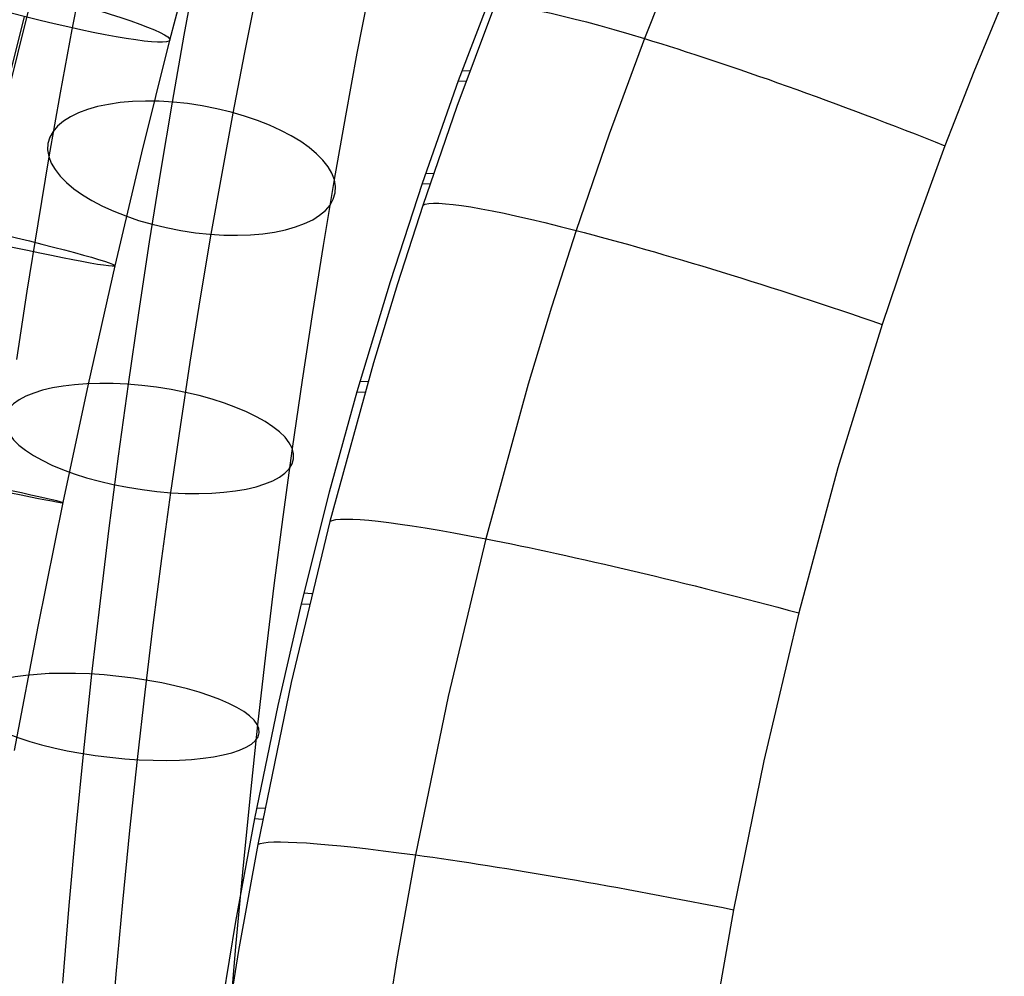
# Model space of a CAD drawing. Extents: x -274 to 274, y -220 to 276.
# Tile 45 of 164: x -219 to -171, y 45 to 91. Entities that reach past the tile are written whole.
import ezdxf

# ---------------------------------------------------------------- set-up
doc = ezdxf.new("R2010")
doc.units = 0
doc.layers.add('PREDEFINITO', color=7, linetype='CONTINUOUS')

msp = doc.modelspace()

# ---------------------------------------------------------------- linework, layer by layer
at = {"layer": 'PREDEFINITO'}
for p, q in [((-211.328, 90.152, 468.764), (-209.989, 95.314, 469.311)), ((-187.003, 94.068, 474.155), (-188.521, 90.234, 474.533)), ((-215.463, 93.663, 443.511), (-216.038, 90.665, 445.195)), ((-210.07, 93.56, 452.544), (-210.654, 90.392, 454.229)), ((-195.613, 93.096, 454.991), (-197.471, 88.209, 455.489)), ((-219.306, 86.802, 461.294), (-217.899, 92.465, 461.731)), ((-207.2, 92.301, 437.235), (-207.76, 89.494, 438.899)), ((-201.767, 92.519, 446.175), (-202.338, 89.54, 447.848)), ((-171.236, 92.171, 478.158), (-172.698, 88.643, 478.509)), ((-195.784, 91.683, 460.44), (-197.539, 86.966, 460.874)), ((-219.639, 85.997, 475.266), (-218.322, 91.297, 475.676)), ((-216.038, 90.665, 445.195), (-216.598, 87.626, 446.811)), ((-210.654, 90.392, 454.229), (-211.219, 87.185, 455.842)), ((-212.671, 84.744, 468.347), (-211.328, 90.152, 468.764)), ((-188.521, 90.234, 474.533), (-190.222, 85.641, 474.97)), ((-207.76, 89.494, 438.899), (-208.306, 86.645, 440.499)), ((-202.338, 89.54, 447.848), (-202.894, 86.523, 449.452)), ((-197.289, 88.705, 455.44), (-196.913, 88.689, 460.717)), ((-172.698, 88.643, 478.509), (-174.088, 85.084, 478.852)), ((-197.471, 88.209, 455.489), (-199.209, 83.275, 455.971)), ((-197.471, 88.209, 455.489), (-197.095, 88.193, 460.762)), ((-216.598, 87.626, 446.811), (-217.141, 84.548, 448.36)), ((-211.219, 87.185, 455.842), (-211.782, 83.846, 457.427)), ((-208.306, 86.645, 440.499), (-208.838, 83.758, 442.035)), ((-197.539, 86.966, 460.874), (-199.178, 82.222, 461.293)), ((-202.894, 86.523, 449.452), (-203.432, 83.469, 450.988)), ((-190.222, 85.641, 474.97), (-191.812, 81.018, 475.392)), ((-213.959, 79.314, 468.073), (-212.671, 84.744, 468.347)), ((-174.088, 85.084, 478.852), (-175.649, 80.813, 479.249)), ((-217.141, 84.548, 448.36), (-217.681, 81.339, 449.883)), ((-211.782, 83.846, 457.427), (-212.323, 80.471, 458.936)), ((-208.838, 83.758, 442.035), (-209.354, 80.832, 443.506)), ((-199.039, 83.776, 455.923), (-198.66, 83.759, 461.159)), ((-203.432, 83.469, 450.988), (-203.968, 80.289, 452.498)), ((-199.209, 83.275, 455.971), (-200.752, 78.547, 456.413)), ((-199.209, 83.275, 455.971), (-198.83, 83.258, 461.203)), ((-199.178, 82.222, 461.293), (-200.396, 78.446, 461.614)), ((-217.681, 81.339, 449.883), (-218.202, 78.093, 451.335)), ((-191.812, 81.018, 475.392), (-192.995, 77.336, 475.715)), ((-212.323, 80.471, 458.936), (-212.843, 77.063, 460.371)), ((-209.354, 80.832, 443.506), (-209.868, 77.782, 444.954)), ((-175.649, 80.813, 479.249), (-177.111, 76.505, 479.634)), ((-203.968, 80.289, 452.498), (-204.484, 77.074, 453.936)), ((-215.241, 73.634, 467.931), (-213.959, 79.314, 468.073)), ((-200.752, 78.547, 456.413), (-202.34, 73.265, 456.885)), ((-218.202, 78.093, 451.335), (-218.703, 74.811, 452.717)), ((-200.396, 78.446, 461.614), (-201.546, 74.657, 461.927)), ((-209.868, 77.782, 444.954), (-210.363, 74.695, 446.335)), ((-192.995, 77.336, 475.715), (-194.112, 73.639, 476.03)), ((-212.843, 77.063, 460.371), (-213.341, 73.624, 461.731)), ((-204.484, 77.074, 453.936), (-204.98, 73.826, 455.303)), ((-177.111, 76.505, 479.634), (-179.23, 69.613, 480.217)), ((-210.363, 74.695, 446.335), (-210.839, 71.574, 447.649)), ((-201.546, 74.657, 461.927), (-203.645, 67.04, 462.524)), ((-204.98, 73.826, 455.303), (-205.454, 70.548, 456.6)), ((-216.46, 67.939, 467.924), (-215.241, 73.634, 467.931)), ((-213.341, 73.624, 461.731), (-213.813, 70.18, 463.009)), ((-202.192, 73.775, 456.841), (-201.809, 73.756, 461.999)), ((-194.112, 73.639, 476.03), (-196.153, 66.2, 476.63)), ((-202.34, 73.265, 456.885), (-203.669, 68.45, 457.295)), ((-202.34, 73.265, 456.885), (-201.956, 73.246, 462.04)), ((-210.839, 71.574, 447.649), (-211.296, 68.419, 448.897)), ((-205.454, 70.548, 456.6), (-205.904, 67.263, 457.819)), ((-213.813, 70.18, 463.009), (-214.261, 66.71, 464.216)), ((-179.23, 69.613, 480.217), (-181.116, 62.647, 480.769)), ((-211.296, 68.419, 448.897), (-211.729, 65.255, 450.071)), ((-203.669, 68.45, 457.295), (-205.023, 63.082, 457.731)), ((-217.662, 61.991, 468.05), (-216.46, 67.939, 467.924)), ((-205.904, 67.263, 457.819), (-206.332, 63.952, 458.97)), ((-214.261, 66.71, 464.216), (-214.686, 63.216, 465.352)), ((-203.645, 67.04, 462.524), (-205.505, 59.295, 463.09)), ((-196.153, 66.2, 476.63), (-197.963, 58.629, 477.2)), ((-211.729, 65.255, 450.071), (-212.142, 62.061, 451.181)), ((-206.332, 63.952, 458.97), (-206.737, 60.616, 460.055)), ((-204.898, 63.6, 457.69), (-204.509, 63.579, 462.782)), ((-214.686, 63.216, 465.352), (-215.087, 59.701, 466.418)), ((-205.023, 63.082, 457.731), (-206.142, 58.196, 458.109)), ((-205.023, 63.082, 457.731), (-204.634, 63.061, 462.82)), ((-181.116, 62.647, 480.769), (-182.792, 55.542, 481.294)), ((-218.795, 56.032, 468.303), (-217.662, 61.991, 468.05)), ((-212.142, 62.061, 451.181), (-212.534, 58.84, 452.228)), ((-206.737, 60.616, 460.055), (-207.12, 57.258, 461.073)), ((-215.087, 59.701, 466.418), (-215.479, 56.014, 467.458)), ((-205.505, 59.295, 463.09), (-207.11, 51.514, 463.618)), ((-212.534, 58.84, 452.228), (-212.904, 55.594, 453.213)), ((-206.142, 58.196, 458.109), (-207.267, 52.759, 458.507)), ((-197.963, 58.629, 477.2), (-199.527, 51.015, 477.732)), ((-207.12, 57.258, 461.073), (-207.495, 53.733, 462.068)), ((-215.479, 56.014, 467.458), (-215.844, 52.308, 468.426)), ((-212.904, 55.594, 453.213), (-213.266, 52.182, 454.176)), ((-182.792, 55.542, 481.294), (-184.243, 48.383, 481.785)), ((-207.495, 53.733, 462.068), (-207.845, 50.187, 462.993)), ((-207.164, 53.284, 458.47), (-206.772, 53.262, 463.503)), ((-207.267, 52.759, 458.507), (-208.183, 47.82, 458.851)), ((-207.267, 52.759, 458.507), (-206.875, 52.738, 463.538)), ((-215.844, 52.308, 468.426), (-216.183, 48.585, 469.322)), ((-213.266, 52.182, 454.176), (-213.605, 48.746, 455.073)), ((-207.11, 51.514, 463.618), (-208.026, 46.417, 463.942)), ((-199.527, 51.015, 477.732), (-200.42, 46.025, 478.059)), ((-207.845, 50.187, 462.993), (-208.169, 46.622, 463.852)), ((-213.605, 48.746, 455.073), (-213.92, 45.288, 455.906)), ((-216.183, 48.585, 469.322), (-216.495, 44.848, 470.15)), ((-184.243, 48.383, 481.785), (-185.072, 43.684, 482.088)), ((-208.183, 47.82, 458.851), (-209.084, 42.332, 459.211)), ((-208.026, 46.417, 463.942), (-208.839, 41.31, 464.251)), ((-208.169, 46.622, 463.852), (-208.468, 43.041, 464.645)), ((-200.42, 46.025, 478.059), (-201.213, 41.022, 478.369)), ((-213.92, 45.288, 455.906), (-214.21, 41.809, 456.676))]:
    msp.add_line(p, q, dxfattribs=at)
at = {"layer": 'PREDEFINITO', "extrusion": (0.245257, 0.965428, 0.08831)}
msp.add_circle((234.019, 463.75, 76.602), 7, dxfattribs=at)
at = {"layer": 'PREDEFINITO', "extrusion": (0.153106, 0.887769, -0.434078)}
msp.add_circle((221.505, 425.522, -152.81), 7, dxfattribs=at)
at = {"layer": 'PREDEFINITO', "extrusion": (0.225426, 0.973572, 0.036624)}
msp.add_circle((233.335, 466.627, 46.129), 7, dxfattribs=at)
at = {"layer": 'PREDEFINITO', "extrusion": (0.130373, 0.92585, -0.354691)}
msp.add_circle((220.148, 440.155, -123.421), 7, dxfattribs=at)
at = {"layer": 'PREDEFINITO', "extrusion": (0.203822, 0.978958, -0.009845)}
msp.add_circle((232.763, 468.049, 17.783), 7, dxfattribs=at)
at = {"layer": 'PREDEFINITO', "extrusion": (0.105213, 0.954374, -0.279464)}
msp.add_circle((219.023, 450.955, -95.999), 7, dxfattribs=at)
at = {"layer": 'PREDEFINITO', "extrusion": (0.358262, 0.929364, -0.089059)}
msp.add_arc((195.703, 458.621, -25.941), 20, 3.8302, 97.6506, dxfattribs=at)
at = {"layer": 'PREDEFINITO', "extrusion": (0.314406, 0.945604, -0.08356)}
msp.add_arc((194.995, 459.549, -23.419), 20, 4.0108, 98.0269, dxfattribs=at)
at = {"layer": 'PREDEFINITO', "extrusion": (0.248696, 0.965704, -0.074603)}
msp.add_arc((193.985, 460.807, -20.411), 20, 4.2513, 98.5338, dxfattribs=at)
at = {"layer": 'PREDEFINITO', "extrusion": (0.186163, 0.980342, -0.065364)}
msp.add_arc((193.145, 461.859, -18.359), 20, 4.4461, 98.9465, dxfattribs=at)

doc.saveas('drawing.dxf')
